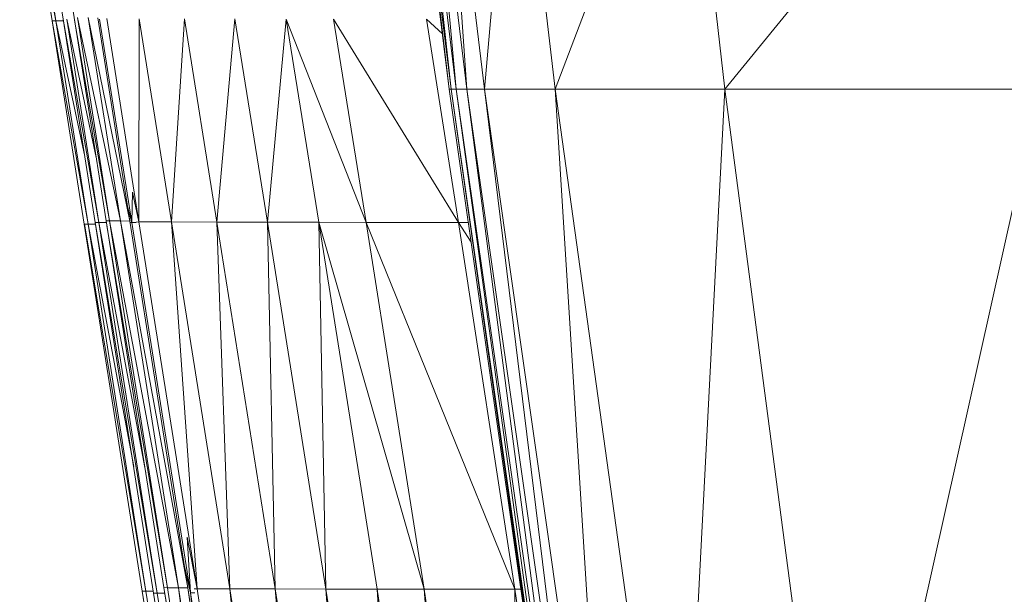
# Model space of a CAD drawing. Extents: x 180 to 9540, y 54 to 2910.
# Tile 40 of 82: x 6872 to 6917, y 972 to 998. Entities that reach past the tile are written whole.
import ezdxf
from ezdxf.xclip import XClip

# ---------------------------------------------------------------- set-up
doc = ezdxf.new("R2010")
doc.units = 0
doc.header["$MEASUREMENT"] = 0
doc.header["$XCLIPFRAME"] = 0
doc.layers.add('820-G Rysunki Obrazki', color=7, linetype='Continuous')

# ---------------------------------------------------------------- blocks, each defined once
blk = doc.blocks.new('Rysunek_2_2', base_point=(4248.051, 809.799))
at = {"color": 150, "linetype": 'Continuous', "lineweight": 13, "ltscale": 0.5}
for p, q in [((6891.655, 994.416), (6889.817, 1009.916)), ((6891.735, 994.416), (6889.817, 1009.916)), ((6891.735, 994.416), (6890.06, 1009.916)), ((6891.975, 994.416), (6890.06, 1009.916)), ((6890.546, 1009.916), (6892.454, 994.416)), ((6891.975, 994.416), (6890.546, 1009.916)), ((6892.454, 994.416), (6891.355, 1009.916)), ((6893.253, 994.416), (6891.355, 1009.916)), ((6893.253, 994.416), (6894.589, 1009.916)), ((6896.446, 994.416), (6894.589, 1009.916)), ((6896.446, 994.416), (6902.349, 1009.916)), ((6904.107, 994.416), (6902.349, 1009.916)), ((6904.107, 994.416), (6916.736, 1009.916)), ((6873.049, 1001.736), (6873.885, 997.502)), ((6873.885, 997.502), (6873.217, 1001.737)), ((6873.344, 999.842), (6873.713, 997.5)), ((6875.823, 988.387), (6874.208, 997.578)), ((6874.373, 997.578), (6875.823, 988.387)), ((6875.696, 991.329), (6874.373, 997.578)), ((6876.309, 988.464), (6874.721, 997.533)), ((6874.859, 997.655), (6876.796, 988.463)), ((6874.859, 997.655), (6876.309, 988.464)), ((6875.344, 997.655), (6876.796, 988.463)), ((6877.225, 988.453), (6875.344, 997.655)), ((6877.225, 988.453), (6875.771, 997.644)), ((6877.312, 988.388), (6875.856, 997.579)), ((6876.179, 997.601), (6877.635, 988.41)), ((6877.642, 997.6), (6877.635, 988.41)), ((6877.642, 997.6), (6879.105, 988.41)), ((6879.685, 997.593), (6879.105, 988.41)), ((6881.155, 988.405), (6879.685, 997.593)), ((6881.967, 997.587), (6881.155, 988.405)), ((6883.442, 988.399), (6881.967, 997.587)), ((6883.442, 988.399), (6884.283, 997.581)), ((6887.898, 988.393), (6884.283, 997.581)), ((6885.758, 988.395), (6884.283, 997.581)), ((6886.431, 997.579), (6887.898, 988.393)), ((6892.066, 988.391), (6886.431, 997.579)), ((6890.634, 997.576), (6891.346, 996.91)), ((6890.634, 997.576), (6892.066, 988.391)), ((6873.717, 997.501), (6873.885, 997.502)), ((6875.335, 988.31), (6873.717, 997.501)), ((6873.885, 997.502), (6874.219, 997.502)), ((6873.885, 997.502), (6875.335, 988.31)), ((6875.185, 991.377), (6873.885, 997.502)), ((6891.655, 994.416), (6891.735, 994.416)), ((6891.655, 994.416), (6894.517, 974.451)), ((6891.735, 994.416), (6891.975, 994.416)), ((6897.489, 954.26), (6891.735, 994.416)), ((6891.735, 994.416), (6897.412, 954.26)), ((6891.975, 994.416), (6892.454, 994.416)), ((6891.975, 994.416), (6897.719, 954.26)), ((6891.975, 994.416), (6897.489, 954.26)), ((6892.454, 994.416), (6893.253, 994.416)), ((6892.454, 994.416), (6898.18, 954.26)), ((6892.454, 994.416), (6897.719, 954.26)), ((6893.253, 994.416), (6896.446, 994.416)), ((6893.253, 994.416), (6898.948, 954.26)), ((6893.253, 994.416), (6898.18, 954.26)), ((6896.446, 994.416), (6904.107, 994.416)), ((6902.016, 954.26), (6896.446, 994.416)), ((6896.446, 994.416), (6898.948, 954.26)), ((6904.107, 994.416), (6902.016, 954.26)), ((6904.107, 994.416), (6918.31, 994.416)), ((6909.38, 954.26), (6904.107, 994.416)), ((6909.38, 954.26), (6918.31, 994.416)), ((6876.15, 988.465), (6875.349, 993.547)), ((6875.162, 988.309), (6874.361, 993.391)), ((6875.656, 988.387), (6874.855, 993.469)), ((6877.341, 989.763), (6877.312, 988.388)), ((6877.341, 989.763), (6877.635, 988.41)), ((6877.312, 988.388), (6877.122, 989.104)), ((6875.166, 988.309), (6875.335, 988.31)), ((6875.166, 988.309), (6877.95, 971.726)), ((6875.335, 988.31), (6875.668, 988.311)), ((6875.335, 988.31), (6877.396, 977.35)), ((6875.335, 988.31), (6877.95, 971.726)), ((6875.823, 988.387), (6875.657, 988.387)), ((6875.657, 988.387), (6878.464, 971.637)), ((6876.16, 988.387), (6875.823, 988.387)), ((6875.823, 988.387), (6877.944, 977.073)), ((6875.823, 988.387), (6878.464, 971.637)), ((6876.309, 988.464), (6876.15, 988.464)), ((6878.924, 971.879), (6876.186, 988.24)), ((6876.309, 988.464), (6876.796, 988.463)), ((6876.309, 988.464), (6879.414, 971.879)), ((6876.309, 988.464), (6878.924, 971.879)), ((6876.796, 988.463), (6879.414, 971.879)), ((6879.845, 971.869), (6876.796, 988.463)), ((6877.225, 988.453), (6876.796, 988.463)), ((6879.845, 971.869), (6877.225, 988.453)), ((6877.312, 988.388), (6877.235, 988.388)), ((6879.96, 971.64), (6877.312, 988.388)), ((6877.509, 988.388), (6877.312, 988.388)), ((6877.506, 988.408), (6877.635, 988.41)), ((6879.105, 988.41), (6877.635, 988.41)), ((6877.635, 988.41), (6880.258, 971.826)), ((6880.258, 971.826), (6879.105, 988.41)), ((6881.735, 971.826), (6879.105, 988.41)), ((6881.155, 988.405), (6879.105, 988.41)), ((6881.735, 971.826), (6881.155, 988.405)), ((6883.792, 971.822), (6881.155, 988.405)), ((6881.155, 988.405), (6883.442, 988.399)), ((6885.758, 988.395), (6883.442, 988.399)), ((6883.792, 971.822), (6883.442, 988.399)), ((6886.082, 971.818), (6883.442, 988.399)), ((6887.898, 988.393), (6885.758, 988.395)), ((6890.515, 971.813), (6885.758, 988.395)), ((6888.393, 971.814), (6885.758, 988.395)), ((6885.758, 988.395), (6886.082, 971.818)), ((6887.898, 988.393), (6890.515, 971.813)), ((6894.619, 971.811), (6887.898, 988.393)), ((6892.066, 988.391), (6887.898, 988.393)), ((6892.066, 988.391), (6892.519, 988.391)), ((6892.066, 988.391), (6892.647, 987.5)), ((6892.066, 988.391), (6894.619, 971.811)), ((6876.331, 980.895), (6877.777, 971.724)), ((6876.836, 980.898), (6878.296, 971.637)), ((6878.765, 971.88), (6877.319, 981.05)), ((6879.81, 974.168), (6880.258, 971.826)), ((6879.81, 974.168), (6879.96, 971.64)), ((6879.669, 972.979), (6879.96, 971.64)), ((6880.08, 957.119), (6877.777, 971.724)), ((6877.78, 971.725), (6877.95, 971.726)), ((6882.116, 945.311), (6877.78, 971.725)), ((6877.95, 971.726), (6878.282, 971.727)), ((6877.95, 971.726), (6882.116, 945.311)), ((6878.763, 971.88), (6878.924, 971.879)), ((6878.765, 971.88), (6881.067, 957.275)), ((6878.924, 971.879), (6879.414, 971.879)), ((6878.924, 971.879), (6883.09, 945.465)), ((6879.414, 971.879), (6879.845, 971.869)), ((6879.414, 971.879), (6883.582, 945.464)), ((6879.414, 971.879), (6883.09, 945.465)), ((6884.015, 945.454), (6879.845, 971.869)), ((6879.845, 971.869), (6883.582, 945.464)), ((6880.258, 971.826), (6880.129, 971.824)), ((6880.258, 971.826), (6884.432, 945.411)), ((6880.258, 971.826), (6881.735, 971.826)), ((6881.735, 971.826), (6885.916, 945.411)), ((6881.735, 971.826), (6884.432, 945.411)), ((6881.735, 971.826), (6883.792, 971.822)), ((6883.792, 971.822), (6885.916, 945.411)), ((6883.792, 971.822), (6886.082, 971.818)), ((6883.792, 971.822), (6887.981, 945.406)), ((6888.393, 971.814), (6886.082, 971.818)), ((6890.27, 945.4), (6886.082, 971.818)), ((6886.082, 971.818), (6887.981, 945.406)), ((6890.515, 971.813), (6888.393, 971.814)), ((6888.393, 971.814), (6892.568, 945.397)), ((6890.27, 945.4), (6888.393, 971.814)), ((6890.515, 971.813), (6894.619, 971.811)), ((6890.515, 971.813), (6894.66, 945.395)), ((6892.568, 945.397), (6890.515, 971.813)), ((6894.619, 971.811), (6894.896, 971.811)), ((6894.619, 971.811), (6894.66, 945.395)), ((6894.619, 971.811), (6898.661, 945.394)), ((6878.297, 971.637), (6878.464, 971.637)), ((6878.464, 971.637), (6878.801, 971.638)), ((6878.464, 971.637), (6882.707, 944.726)), ((6882.539, 944.726), (6878.464, 971.637)), ((6879.96, 971.64), (6879.96, 971.64)), ((6879.96, 971.64), (6880.158, 971.64)), ((6880.219, 969.5), (6879.96, 971.64)), ((6884.211, 944.732), (6879.96, 971.64))]:
    blk.add_line(p, q, dxfattribs=at)
at = {"color": 150, "linetype": 'Continuous', "lineweight": 13, "ltscale": 0.5, "flags": 128}
for points in [[(6889.26, 1012.296), (6889.497, 1011.113), (6889.736, 1009.916), (6890.69, 1002.21), (6891.655, 994.416), (6894.517, 974.451), (6897.412, 954.26), (6900.332, 934.293), (6903.285, 914.101), (6904.426, 906.303), (6905.553, 898.591)], [(6873.272, 1011.832), (6872.906, 1011.06), (6872.464, 1010.126), (6872.366, 1009.182), (6872.244, 1008.023), (6872.319, 1007.025), (6872.41, 1005.791), (6872.561, 1004.824), (6872.748, 1003.628), (6872.881, 1002.782), (6873.046, 1001.736), (6873.344, 999.842), (6873.713, 997.501), (6874.361, 993.391), (6875.162, 988.309), (6876.331, 980.895), (6877.777, 971.724), (6880.08, 957.119), (6881.942, 945.31), (6884.004, 932.229)], [(6873.628, 1011.524), (6873.3, 1010.816), (6872.903, 1009.959), (6872.825, 1009.074), (6872.728, 1007.987), (6872.808, 1007.02), (6872.907, 1005.826), (6873.057, 1004.874), (6873.243, 1003.696), (6873.376, 1002.854), (6873.54, 1001.814), (6873.838, 999.92), (6874.207, 997.578), (6874.855, 993.469), (6875.656, 988.387), (6876.836, 980.898), (6878.296, 971.637), (6880.193, 959.606), (6882.538, 944.726), (6884.794, 930.415), (6887.584, 912.716), (6889.842, 898.39), (6892.635, 880.671)], [(6884.992, 932.385), (6882.93, 945.466), (6881.068, 957.275), (6878.765, 971.88), (6877.319, 981.05), (6876.15, 988.465), (6875.349, 993.547), (6874.701, 997.656), (6874.332, 999.998), (6874.033, 1001.892), (6873.87, 1002.926), (6873.738, 1003.763), (6873.553, 1004.923), (6873.404, 1005.861), (6873.298, 1007.016), (6873.212, 1007.95), (6873.284, 1008.965), (6873.342, 1009.792), (6873.693, 1010.571), (6873.984, 1011.216)]]:
    blk.add_lwpolyline(points, dxfattribs=at)

msp = doc.modelspace()

# ---------------------------------------------------------------- block references
at = {"layer": '820-G Rysunki Obrazki', "color": 7, "linetype": 'Continuous', "lineweight": 13, "ltscale": 0.1}
ref = msp.add_blockref('Rysunek_2_2', (4248.051, 809.799), dxfattribs=at)
XClip(ref).set_block_clipping_path([(4133.6196216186, 305.1003815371), (8557.1514411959, 2650.020916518)])

doc.saveas('drawing.dxf')
